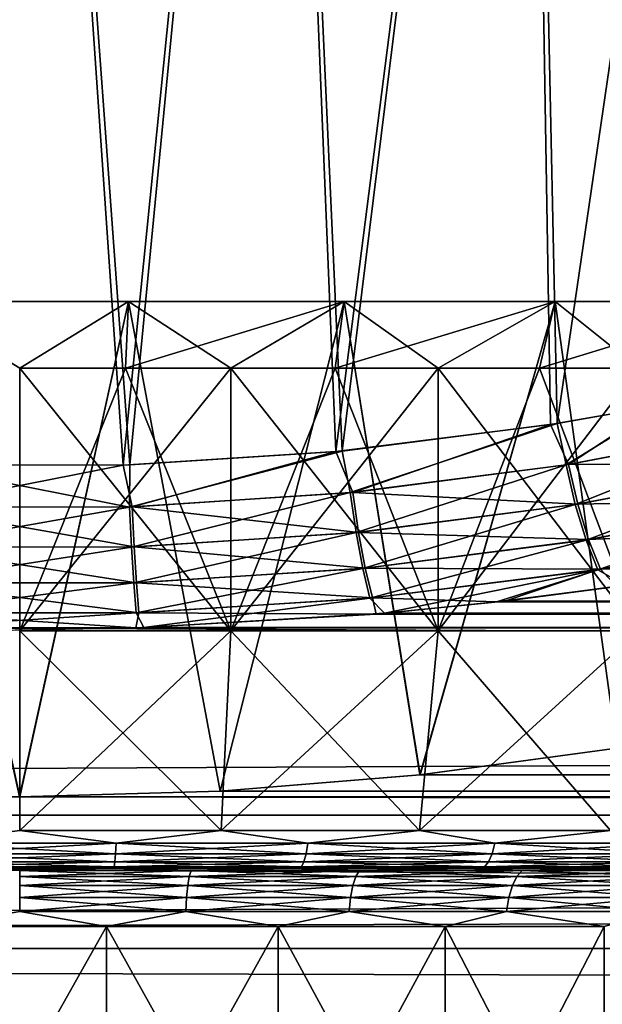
# Model space of a CAD drawing. Header units: metres. Extents: x -150 to 310, y -128 to 84.
# Tile 78 of 256: x -76.5 to -73.47, y 17.9 to 23.01. Entities that reach past the tile are written whole.
import ezdxf

# ---------------------------------------------------------------- set-up
doc = ezdxf.new("R2010")
doc.units = ezdxf.units.M
doc.layers.add('solid_26009703_SW0001', color=7, linetype='CONTINUOUS')
doc.layers.add('solid_26009703_SW0001_01', color=7, linetype='CONTINUOUS')

msp = doc.modelspace()

# ---------------------------------------------------------------- linework, layer by layer
at = {"layer": 'solid_26009703_SW0001'}
for points in [[(-77.072365, 20.697636, 11.121472), (-75.961998, 20.696533, 11.123206), (-76.5, 28.5, 11)], [(-75.927986, 20.69763, -11.12149), (-77.038353, 20.696554, -11.123189), (-76.5, 28.5, -11)], [(-75.961998, 20.696533, 11.123206), (-75.173782, 28.5, 10.919111), (-76.5, 28.5, 11)], [(-75.927986, 20.69763, -11.12149), (-76.5, 28.5, -11), (-75.173782, 28.5, -10.919111)], [(-75.961998, 20.696533, 11.123206), (-74.858063, 20.766483, 11.013266), (-75.173782, 28.5, 10.919111)], [(-74.824028, 20.76976, -11.00808), (-75.927986, 20.69763, -11.12149), (-75.173782, 28.5, -10.919111)], [(-74.858063, 20.766483, 11.013266), (-73.868752, 28.5, 10.680607), (-75.173782, 28.5, 10.919111)], [(-74.824028, 20.76976, -11.00808), (-75.173782, 28.5, -10.919111), (-73.868752, 28.5, -10.680607)], [(-74.858063, 20.766483, 11.013266), (-73.742928, 20.907143, 10.785726), (-73.868752, 28.5, 10.680607)], [(-73.708641, 20.912632, -10.776803), (-74.824028, 20.76976, -11.00808), (-73.868752, 28.5, -10.680607)], [(-72.629883, 21.11965, 10.434218), (-72.598495, 28.5, 10.284231), (-73.868752, 28.5, 10.680607)], [(-73.185486, 21.005184, 10.625875), (-72.629883, 21.11965, 10.434218), (-73.868752, 28.5, 10.680607)], [(-73.742928, 20.907143, 10.785726), (-73.185486, 21.005184, 10.625875), (-73.868752, 28.5, 10.680607)], [(-73.708641, 20.912632, -10.776803), (-73.868752, 28.5, -10.680607), (-72.598495, 28.5, -10.284231)], [(-73.150887, 21.011847, -10.614899), (-73.708641, 20.912632, -10.776803), (-72.598495, 28.5, -10.284231)], [(-77.065117, 21.54641, -8.982241), (-77.541023, 19.002203, -8.93959), (-76.499733, 18.973419, -9.000519)], [(-77.065117, 21.54641, -8.982241), (-76.499733, 18.973419, -9.000519), (-75.934883, 21.54641, -8.982241)], [(-75.934883, 21.54641, 8.982241), (-76.500221, 18.973419, 9.000521), (-77.065117, 21.54641, 8.982241)], [(-77.065117, 21.54641, -8.982241), (-75.934883, 21.54641, -8.982241), (-76.5, 21.200001, -8.4)], [(-75.934883, 21.54641, 8.982241), (-77.065117, 21.54641, 8.982241), (-76.5, 21.200001, 8.4)], [(-75.934883, 21.54641, 8.982241), (-75.458954, 19.002205, 8.939588), (-76.500221, 18.973419, 9.000521)], [(-75.934883, 21.54641, -8.982241), (-75.950615, 21.200001, -8.382015), (-76.5, 21.200001, -8.4)], [(-75.934883, 21.54641, 8.982241), (-76.5, 21.200001, 8.4), (-75.950615, 21.200001, 8.382015)], [(-75.934883, 21.54641, -8.982241), (-76.499733, 18.973419, -9.000519), (-75.458458, 19.002232, -8.939529)], [(-74.813568, 21.54641, -8.840586), (-75.40358, 21.200001, -8.328136), (-75.950615, 21.200001, -8.382015)], [(-75.934883, 21.54641, -8.982241), (-74.813568, 21.54641, -8.840586), (-75.950615, 21.200001, -8.382015)], [(-75.934883, 21.54641, 8.982241), (-75.950615, 21.200001, 8.382015), (-75.40358, 21.200001, 8.328136)], [(-75.934883, 21.54641, -8.982241), (-75.458458, 19.002232, -8.939529), (-74.813568, 21.54641, -8.840586)], [(-74.813568, 21.54641, 8.840586), (-75.458954, 19.002205, 8.939588), (-75.934883, 21.54641, 8.982241)], [(-74.813568, 21.54641, 8.840586), (-75.934883, 21.54641, 8.982241), (-75.40358, 21.200001, 8.328136)], [(-74.813568, 21.54641, 8.840586), (-74.420723, 19.087269, 8.756495), (-75.458954, 19.002205, 8.939588)], [(-74.813568, 21.54641, -8.840586), (-75.458458, 19.002232, -8.939529), (-74.420273, 19.087317, -8.756391)], [(-74.813568, 21.54641, -8.840586), (-74.861244, 21.200001, -8.238596), (-75.40358, 21.200001, -8.328136)], [(-74.813568, 21.54641, 8.840586), (-75.40358, 21.200001, 8.328136), (-74.861244, 21.200001, 8.238596)], [(-73.718849, 21.54641, -8.559508), (-74.32592, 21.200001, -8.113777), (-74.861244, 21.200001, -8.238596)], [(-74.813568, 21.54641, -8.840586), (-73.718849, 21.54641, -8.559508), (-74.861244, 21.200001, -8.238596)], [(-74.813568, 21.54641, 8.840586), (-74.861244, 21.200001, 8.238596), (-74.32592, 21.200001, 8.113777)], [(-74.813568, 21.54641, -8.840586), (-74.420273, 19.087317, -8.756391), (-73.718849, 21.54641, -8.559508)], [(-73.718849, 21.54641, 8.559508), (-74.420723, 19.087269, 8.756495), (-74.813568, 21.54641, 8.840586)], [(-73.718849, 21.54641, 8.559508), (-74.813568, 21.54641, 8.840586), (-74.32592, 21.200001, 8.113777)], [(-73.718849, 21.54641, 8.559508), (-73.398445, 19.225494, 8.44869), (-74.420723, 19.087269, 8.756495)], [(-73.718849, 21.54641, -8.559508), (-74.420273, 19.087317, -8.756391), (-73.398071, 19.225555, -8.448551)], [(-73.718849, 21.54641, -8.559508), (-73.799911, 21.200001, -7.954213), (-74.32592, 21.200001, -8.113777)], [(-73.718849, 21.54641, 8.559508), (-74.32592, 21.200001, 8.113777), (-73.799911, 21.200001, 7.954213)], [(-72.667984, 21.54641, -8.143443), (-73.285461, 21.200001, -7.760588), (-73.799911, 21.200001, -7.954213)], [(-73.718849, 21.54641, -8.559508), (-72.667984, 21.54641, -8.143443), (-73.799911, 21.200001, -7.954213)], [(-73.718849, 21.54641, 8.559508), (-73.799911, 21.200001, 7.954213), (-73.285461, 21.200001, 7.760588)], [(-73.718849, 21.54641, -8.559508), (-73.398071, 19.225555, -8.448551), (-72.667984, 21.54641, -8.143443)], [(-72.667984, 21.54641, 8.143443), (-73.398445, 19.225494, 8.44869), (-73.718849, 21.54641, 8.559508)], [(-72.667984, 21.54641, 8.143443), (-73.718849, 21.54641, 8.559508), (-73.285461, 21.200001, 7.760588)], [(-75.40358, 21.200001, -8.328136), (-75.40358, 19.836365, -8.328136), (-76.5, 19.836365, -8.4)], [(-75.950615, 21.200001, -8.382015), (-75.40358, 21.200001, -8.328136), (-76.5, 19.836365, -8.4)], [(-76.5, 21.200001, -8.4), (-75.950615, 21.200001, -8.382015), (-76.5, 19.836365, -8.4)], [(-75.40358, 19.836365, 8.328136), (-75.950615, 21.200001, 8.382015), (-76.5, 21.200001, 8.4)], [(-76.5, 19.836365, 8.4), (-75.40358, 19.836365, 8.328136), (-76.5, 21.200001, 8.4)], [(-75.40358, 19.836365, 8.328136), (-75.40358, 21.200001, 8.328136), (-75.950615, 21.200001, 8.382015)], [(-74.32592, 21.200001, -8.113777), (-74.32592, 19.836365, -8.113777), (-75.40358, 19.836365, -8.328136)], [(-74.861244, 21.200001, -8.238596), (-74.32592, 21.200001, -8.113777), (-75.40358, 19.836365, -8.328136)], [(-75.40358, 21.200001, -8.328136), (-74.861244, 21.200001, -8.238596), (-75.40358, 19.836365, -8.328136)], [(-74.32592, 19.836365, 8.113777), (-74.861244, 21.200001, 8.238596), (-75.40358, 21.200001, 8.328136)], [(-75.40358, 19.836365, 8.328136), (-74.32592, 19.836365, 8.113777), (-75.40358, 21.200001, 8.328136)], [(-74.32592, 19.836365, 8.113777), (-74.32592, 21.200001, 8.113777), (-74.861244, 21.200001, 8.238596)], [(-73.285461, 21.200001, -7.760588), (-73.285461, 19.836365, -7.760588), (-74.32592, 19.836365, -8.113777)], [(-73.799911, 21.200001, -7.954213), (-73.285461, 21.200001, -7.760588), (-74.32592, 19.836365, -8.113777)], [(-74.32592, 21.200001, -8.113777), (-73.799911, 21.200001, -7.954213), (-74.32592, 19.836365, -8.113777)], [(-73.285461, 19.836365, 7.760588), (-73.799911, 21.200001, 7.954213), (-74.32592, 21.200001, 8.113777)], [(-74.32592, 19.836365, 8.113777), (-73.285461, 19.836365, 7.760588), (-74.32592, 21.200001, 8.113777)], [(-73.285461, 19.836365, 7.760588), (-73.285461, 21.200001, 7.760588), (-73.799911, 21.200001, 7.954213)], [(-73.648964, 20.699947, 10.790052), (-73.185486, 21.005184, 10.625875), (-73.742928, 20.907143, 10.785726)], [(-73.661285, 20.697826, -10.793426), (-73.708641, 20.912632, -10.776803), (-73.150887, 21.011847, -10.614899)], [(-73.661285, 20.697826, -10.793426), (-73.150887, 21.011847, -10.614899), (-72.579239, 20.903357, -10.445329)], [(-72.566963, 20.906002, 10.440695), (-73.185486, 21.005184, 10.625875), (-73.648964, 20.699947, 10.790052)], [(-74.769943, 20.554459, 11.028103), (-73.742928, 20.907143, 10.785726), (-74.858063, 20.766483, 11.013266)], [(-74.782639, 20.553356, -11.030029), (-74.824028, 20.76976, -11.00808), (-73.708641, 20.912632, -10.776803)], [(-74.782639, 20.553356, -11.030029), (-73.708641, 20.912632, -10.776803), (-73.661285, 20.697826, -10.793426)], [(-73.648964, 20.699947, 10.790052), (-73.742928, 20.907143, 10.785726), (-74.769943, 20.554459, 11.028103)], [(-73.661285, 20.697826, -10.793426), (-72.579239, 20.903357, -10.445329), (-73.613579, 20.491644, -10.859373)], [(-72.566963, 20.906002, 10.440695), (-73.648964, 20.699947, 10.790052), (-72.503952, 20.701374, 10.498115)], [(-72.579239, 20.903357, -10.445329), (-72.516396, 20.698708, -10.502858), (-73.613579, 20.491644, -10.859373)], [(-75.928772, 20.478722, -11.149636), (-75.927986, 20.69763, -11.12149), (-74.824028, 20.76976, -11.00808)], [(-75.928772, 20.478722, -11.149636), (-74.824028, 20.76976, -11.00808), (-74.782639, 20.553356, -11.030029)], [(-75.916145, 20.479324, 11.14887), (-74.858063, 20.766483, 11.013266), (-75.961998, 20.696533, 11.123206)], [(-74.769943, 20.554459, 11.028103), (-74.858063, 20.766483, 11.013266), (-75.916145, 20.479324, 11.14887)], [(-77.083725, 20.479307, -11.148884), (-77.038353, 20.696554, -11.123189), (-75.928772, 20.478722, -11.149636)], [(-77.071098, 20.478703, 11.149652), (-75.961998, 20.696533, 11.123206), (-77.072365, 20.697636, 11.121472)], [(-75.916145, 20.479324, 11.14887), (-75.961998, 20.696533, 11.123206), (-77.071098, 20.478703, 11.149652)], [(-75.928772, 20.478722, -11.149636), (-77.038353, 20.696554, -11.123189), (-75.927986, 20.69763, -11.12149)], [(-74.782639, 20.553356, -11.030029), (-73.661285, 20.697826, -10.793426), (-74.752815, 20.345898, -11.102184)], [(-73.648964, 20.699947, 10.790052), (-74.769943, 20.554459, 11.028103), (-73.601082, 20.493784, 10.855919)], [(-73.661285, 20.697826, -10.793426), (-73.613579, 20.491644, -10.859373), (-74.752815, 20.345898, -11.102184)], [(-73.648964, 20.699947, 10.790052), (-73.601082, 20.493784, 10.855919), (-72.503952, 20.701374, 10.498115)], [(-73.613579, 20.491644, -10.859373), (-72.516396, 20.698708, -10.502858), (-73.557671, 20.307079, -10.968677)], [(-72.503952, 20.701374, 10.498115), (-73.601082, 20.493784, 10.855919), (-72.429237, 20.518211, 10.598161)], [(-72.516396, 20.698708, -10.502858), (-72.441895, 20.515526, -10.603024), (-73.557671, 20.307079, -10.968677)], [(-75.928772, 20.478722, -11.149636), (-74.782639, 20.553356, -11.030029), (-75.918671, 20.270536, -11.225088)], [(-74.782639, 20.553356, -11.030029), (-74.752815, 20.345898, -11.102184), (-75.918671, 20.270536, -11.225088)], [(-74.769943, 20.554459, 11.028103), (-75.916145, 20.479324, 11.14887), (-74.739899, 20.347004, 11.100204)], [(-74.769943, 20.554459, 11.028103), (-74.739899, 20.347004, 11.100204), (-73.601082, 20.493784, 10.855919)], [(-73.601082, 20.493784, 10.855919), (-73.54496, 20.309238, 10.965136), (-72.429237, 20.518211, 10.598161)], [(-73.557671, 20.307079, -10.968677), (-72.441895, 20.515526, -10.603024), (-73.4963, 20.153206, -11.115966)], [(-72.429237, 20.518211, 10.598161), (-73.54496, 20.309238, 10.965136), (-72.346504, 20.365513, 10.735918)], [(-72.441895, 20.515526, -10.603024), (-72.35939, 20.36281, -10.740906), (-73.4963, 20.153206, -11.115966)], [(-77.083725, 20.479307, -11.148884), (-75.928772, 20.478722, -11.149636), (-77.09404, 20.271139, -11.224317)], [(-75.928772, 20.478722, -11.149636), (-75.918671, 20.270536, -11.225088), (-77.09404, 20.271139, -11.224317)], [(-77.071098, 20.478703, 11.149652), (-77.081192, 20.270517, 11.225103), (-75.90583, 20.271158, 11.224301)], [(-75.916145, 20.479324, 11.14887), (-77.071098, 20.478703, 11.149652), (-75.90583, 20.271158, 11.224301)], [(-75.916145, 20.479324, 11.14887), (-75.90583, 20.271158, 11.224301), (-74.739899, 20.347004, 11.100204)], [(-74.752815, 20.345898, -11.102184), (-73.613579, 20.491644, -10.859373), (-74.71814, 20.160187, -11.218134)], [(-73.601082, 20.493784, 10.855919), (-74.739899, 20.347004, 11.100204), (-73.54496, 20.309238, 10.965136)], [(-73.613579, 20.491644, -10.859373), (-73.557671, 20.307079, -10.968677), (-74.71814, 20.160187, -11.218134)], [(-73.54496, 20.309238, 10.965136), (-73.483353, 20.155378, 11.112334), (-72.346504, 20.365513, 10.735918)], [(-73.4963, 20.153206, -11.115966), (-72.35939, 20.36281, -10.740906), (-73.356018, 20.071987, -11.230107)], [(-72.346504, 20.365513, 10.735918), (-73.483353, 20.155378, 11.112334), (-72.779709, 20.163897, 11.064233)], [(-75.918671, 20.270536, -11.225088), (-74.752815, 20.345898, -11.102184), (-75.906982, 20.084173, -11.344538)], [(-74.752815, 20.345898, -11.102184), (-74.71814, 20.160187, -11.218134), (-75.906982, 20.084173, -11.344538)], [(-74.739899, 20.347004, 11.100204), (-75.90583, 20.271158, 11.224301), (-74.704956, 20.161297, 11.216095)], [(-74.739899, 20.347004, 11.100204), (-74.704956, 20.161297, 11.216095), (-73.54496, 20.309238, 10.965136)], [(-73.54496, 20.309238, 10.965136), (-74.704956, 20.161297, 11.216095), (-73.483353, 20.155378, 11.112334)], [(-77.09404, 20.271139, -11.224317), (-75.918671, 20.270536, -11.225088), (-77.10598, 20.084791, -11.343746)], [(-75.918671, 20.270536, -11.225088), (-75.906982, 20.084173, -11.344538), (-77.10598, 20.084791, -11.343746)], [(-77.081192, 20.270517, 11.225103), (-77.09288, 20.084152, 11.344554), (-75.893883, 20.08481, 11.343731)], [(-75.90583, 20.271158, 11.224301), (-77.081192, 20.270517, 11.225103), (-75.893883, 20.08481, 11.343731)], [(-75.90583, 20.271158, 11.224301), (-75.893883, 20.08481, 11.343731), (-74.704956, 20.161297, 11.216095)], [(-74.71814, 20.160187, -11.218134), (-73.557671, 20.307079, -10.968677), (-74.680298, 20.005352, -11.37218)], [(-73.557671, 20.307079, -10.968677), (-73.4963, 20.153206, -11.115966), (-74.680298, 20.005352, -11.37218)], [(-75.906982, 20.084173, -11.344538), (-74.71814, 20.160187, -11.218134), (-75.894264, 19.928787, -11.502116)], [(-74.71814, 20.160187, -11.218134), (-74.680298, 20.005352, -11.37218), (-75.894264, 19.928787, -11.502116)], [(-74.704956, 20.161297, 11.216095), (-75.893883, 20.08481, 11.343731), (-74.66684, 20.006462, 11.370083)], [(-74.704956, 20.161297, 11.216095), (-74.66684, 20.006462, 11.370083), (-73.483353, 20.155378, 11.112334)], [(-73.483353, 20.155378, 11.112334), (-74.66684, 20.006462, 11.370083), (-74.022659, 19.985449, 11.383403)], [(-73.483353, 20.155378, 11.112334), (-74.022659, 19.985449, 11.383403), (-73.399078, 20.065847, 11.241076)], [(-73.483353, 20.155378, 11.112334), (-73.399078, 20.065847, 11.241076), (-72.779709, 20.163897, 11.064233)], [(-74.680298, 20.005352, -11.37218), (-73.4963, 20.153206, -11.115966), (-74.605499, 19.926498, -11.48628)], [(-73.4963, 20.153206, -11.115966), (-73.979721, 19.99037, -11.374756), (-74.605499, 19.926498, -11.48628)], [(-73.4963, 20.153206, -11.115966), (-73.356018, 20.071987, -11.230107), (-73.979721, 19.99037, -11.374756)], [(-77.10598, 20.084791, -11.343746), (-75.906982, 20.084173, -11.344538), (-77.118973, 19.92942, -11.501303)], [(-75.906982, 20.084173, -11.344538), (-75.894264, 19.928787, -11.502116), (-77.118973, 19.92942, -11.501303)], [(-77.09288, 20.084152, 11.344554), (-77.105591, 19.928766, 11.502132), (-75.880882, 19.929441, 11.501287)], [(-75.893883, 20.08481, 11.343731), (-77.09288, 20.084152, 11.344554), (-75.880882, 19.929441, 11.501287)], [(-75.893883, 20.08481, 11.343731), (-75.880882, 19.929441, 11.501287), (-74.66684, 20.006462, 11.370083)], [(73.979317, 19.990421, 11.374667), (-73.399078, 20.065847, 11.241076), (-74.022659, 19.985449, 11.383403)], [(-73.979721, 19.99037, -11.374756), (-73.356018, 20.071987, -11.230107), (73.398643, 20.065901, -11.24098)], [(-73.979721, 19.99037, -11.374756), (73.398643, 20.065901, -11.24098), (74.022224, 19.985487, -11.383333)], [(-75.894264, 19.928787, -11.502116), (-74.680298, 20.005352, -11.37218), (-75.854797, 19.852032, -11.614511)], [(-74.66684, 20.006462, 11.370083), (-75.880882, 19.929441, 11.501287), (-74.648254, 19.922819, 11.492663)], [(-74.680298, 20.005352, -11.37218), (-74.605499, 19.926498, -11.48628), (-75.854797, 19.852032, -11.614511)], [(-74.66684, 20.006462, 11.370083), (-74.648254, 19.922819, 11.492663), (-74.022659, 19.985449, 11.383403)], [(74.605087, 19.92654, 11.48621), (-74.022659, 19.985449, 11.383403), (-74.648254, 19.922819, 11.492663)], [(-74.605499, 19.926498, -11.48628), (-73.979721, 19.99037, -11.374756), (74.022224, 19.985487, -11.383333)], [(-74.605499, 19.926498, -11.48628), (74.022224, 19.985487, -11.383333), (74.64782, 19.922844, -11.49262)], [(74.605087, 19.92654, 11.48621), (73.979317, 19.990421, 11.374667), (-74.022659, 19.985449, 11.383403)], [(-77.105591, 19.928766, 11.502132), (-77.145622, 19.852051, 11.614476), (-75.897377, 19.850832, 11.616559)], [(-77.118973, 19.92942, -11.501303), (-75.894264, 19.928787, -11.502116), (-77.10305, 19.850834, -11.616558)], [(-75.880882, 19.929441, 11.501287), (-77.105591, 19.928766, 11.502132), (-75.897377, 19.850832, 11.616559)], [(-75.894264, 19.928787, -11.502116), (-75.854797, 19.852032, -11.614511), (-77.10305, 19.850834, -11.616558)], [(-75.880882, 19.929441, 11.501287), (-75.897377, 19.850832, 11.616559), (-74.648254, 19.922819, 11.492663)], [(75.854378, 19.852051, 11.614476), (-74.648254, 19.922819, 11.492663), (-75.897377, 19.850832, 11.616559)], [(-75.854797, 19.852032, -11.614511), (-74.605499, 19.926498, -11.48628), (74.64782, 19.922844, -11.49262)], [(-75.854797, 19.852032, -11.614511), (74.64782, 19.922844, -11.49262), (75.89695, 19.850834, -11.616558)], [(75.854378, 19.852051, 11.614476), (74.605087, 19.92654, 11.48621), (-74.648254, 19.922819, 11.492663)], [(-75.897377, 19.850832, 11.616559), (-77.145622, 19.852051, 11.614476), (-127.5, 18.87756, 13.139169)], [(77.102623, 19.850832, 11.616559), (-75.897377, 19.850832, 11.616559), (-127.5, 18.87756, 13.139169)], [(127.5, 18.87756, 13.139169), (77.102623, 19.850832, 11.616559), (-127.5, 18.87756, 13.139169)], [(-77.10305, 19.850834, -11.616558), (-75.854797, 19.852032, -11.614511), (75.89695, 19.850834, -11.616558)], [(77.102623, 19.850832, 11.616559), (75.854378, 19.852051, 11.614476), (-75.897377, 19.850832, 11.616559)], [(-76.5, 18.797394, -8.021846), (-76.5, 19.836365, -8.4), (-75.40358, 19.836365, -8.328136)], [(-75.452934, 18.797394, -7.953217), (-76.5, 18.797394, -8.021846), (-75.40358, 19.836365, -8.328136)], [(-75.452934, 18.797394, 7.953217), (-75.40358, 19.836365, 8.328136), (-76.5, 19.836365, 8.4)], [(-76.5, 18.797394, 8.021846), (-75.452934, 18.797394, 7.953217), (-76.5, 19.836365, 8.4)], [(-75.452934, 18.797394, -7.953217), (-75.40358, 19.836365, -8.328136), (-74.32592, 19.836365, -8.113777)], [(-74.42379, 18.797394, -7.748507), (-75.452934, 18.797394, -7.953217), (-74.32592, 19.836365, -8.113777)], [(-75.452934, 18.797394, 7.953217), (-74.42379, 18.797394, 7.748507), (-75.40358, 19.836365, 8.328136)], [(-74.42379, 18.797394, 7.748507), (-74.32592, 19.836365, 8.113777), (-75.40358, 19.836365, 8.328136)], [(-74.42379, 18.797394, -7.748507), (-74.32592, 19.836365, -8.113777), (-73.285461, 19.836365, -7.760588)], [(-73.430168, 18.797394, -7.411217), (-74.42379, 18.797394, -7.748507), (-73.285461, 19.836365, -7.760588)], [(-74.42379, 18.797394, 7.748507), (-73.430168, 18.797394, 7.411217), (-74.32592, 19.836365, 8.113777)], [(-73.430168, 18.797394, 7.411217), (-73.285461, 19.836365, 7.760588), (-74.32592, 19.836365, 8.113777)], [(-74.420723, 19.087269, 8.756495), (-73.398445, 19.225494, 8.44869), (74.420341, 19.087309, 8.756406)], [(73.398445, 19.225494, -8.44869), (-73.398071, 19.225555, -8.448551), (-74.420273, 19.087317, -8.756391)], [(74.420731, 19.087267, -8.756497), (73.398445, 19.225494, -8.44869), (-74.420273, 19.087317, -8.756391)], [(-75.458954, 19.002205, 8.939588), (-74.420723, 19.087269, 8.756495), (75.458519, 19.002228, 8.939537)], [(74.420731, 19.087267, -8.756497), (-74.420273, 19.087317, -8.756391), (-75.458458, 19.002232, -8.939529)], [(75.458977, 19.002203, -8.93959), (74.420731, 19.087267, -8.756497), (-75.458458, 19.002232, -8.939529)], [(-74.420723, 19.087269, 8.756495), (74.420341, 19.087309, 8.756406), (75.458519, 19.002228, 8.939537)], [(-76.499733, 18.973419, -9.000519), (-77.541023, 19.002203, -8.93959), (-128, 18.185108, -10.501361)], [(-76.500221, 18.973419, 9.000521), (-75.458954, 19.002205, 8.939588), (76.499779, 18.973419, 9.000521)], [(75.458977, 19.002203, -8.93959), (-75.458458, 19.002232, -8.939529), (-76.499733, 18.973419, -9.000519)], [(76.500267, 18.973419, -9.000519), (75.458977, 19.002203, -8.93959), (-76.499733, 18.973419, -9.000519)], [(-75.458954, 19.002205, 8.939588), (75.458519, 19.002228, 8.939537), (76.499779, 18.973419, 9.000521)], [(76.500267, 18.973419, -9.000519), (-76.499733, 18.973419, -9.000519), (-128, 18.185108, -10.501361)], [(97.199997, 18.711138, -9.5338), (76.500267, 18.973419, -9.000519), (-128, 18.185108, -10.501361)], [(97.199997, 18.711138, 9.5338), (-128, 18.185108, 10.501361), (-76.500221, 18.973419, 9.000521)], [(97.199997, 18.711138, 9.5338), (-76.500221, 18.973419, 9.000521), (76.499779, 18.973419, 9.000521)], [(127.5, 18.87756, 13.139169), (-127.5, 18.87756, 13.139169), (-127.5, 17.451437, 14.981567)], [(127.5, 17.451437, 14.981567), (127.5, 18.87756, 13.139169), (-127.5, 17.451437, 14.981567)], [(-75.99839, 18.732243, -7.972885), (-77.00161, 18.732243, -7.972885), (-76.5, 18.797394, -8.021846)], [(-77.00161, 18.732243, 7.972885), (-75.99839, 18.732243, 7.972885), (-76.5, 18.797394, 8.021846)], [(-75.99839, 18.732243, -7.972885), (-76.5, 18.797394, -8.021846), (-75.452934, 18.797394, -7.953217)], [(-75.99839, 18.732243, 7.972885), (-75.452934, 18.797394, 7.953217), (-76.5, 18.797394, 8.021846)], [(-75.003075, 18.732243, -7.847148), (-75.99839, 18.732243, -7.972885), (-75.452934, 18.797394, -7.953217)], [(-75.99839, 18.732243, 7.972885), (-75.003075, 18.732243, 7.847148), (-75.452934, 18.797394, 7.953217)], [(-75.003075, 18.732243, -7.847148), (-75.452934, 18.797394, -7.953217), (-74.42379, 18.797394, -7.748507)], [(-75.003075, 18.732243, 7.847148), (-74.42379, 18.797394, 7.748507), (-75.452934, 18.797394, 7.953217)], [(-74.031372, 18.732243, -7.597657), (-75.003075, 18.732243, -7.847148), (-74.42379, 18.797394, -7.748507)], [(-75.003075, 18.732243, 7.847148), (-74.031372, 18.732243, 7.597657), (-74.42379, 18.797394, 7.748507)], [(-74.031372, 18.732243, -7.597657), (-74.42379, 18.797394, -7.748507), (-73.430168, 18.797394, -7.411217)], [(-74.031372, 18.732243, 7.597657), (-73.430168, 18.797394, 7.411217), (-74.42379, 18.797394, 7.748507)], [(-73.098602, 18.732243, -7.228346), (-74.031372, 18.732243, -7.597657), (-73.430168, 18.797394, -7.411217)], [(-74.031372, 18.732243, 7.597657), (-73.098602, 18.732243, 7.228346), (-73.430168, 18.797394, 7.411217)], [(-76.998596, 18.677008, -7.924953), (-77.00161, 18.732243, -7.972885), (-75.99839, 18.732243, -7.972885)], [(-76.001404, 18.677008, 7.924953), (-75.99839, 18.732243, 7.972885), (-77.00161, 18.732243, 7.972885)], [(-76.998596, 18.677008, 7.924953), (-76.001404, 18.677008, 7.924953), (-77.00161, 18.732243, 7.972885)], [(-76.001404, 18.677008, -7.924953), (-76.998596, 18.677008, -7.924953), (-75.99839, 18.732243, -7.972885)], [(-76.001404, 18.677008, -7.924953), (-75.99839, 18.732243, -7.972885), (-75.003075, 18.732243, -7.847148)], [(-75.012077, 18.677008, -7.799972), (-76.001404, 18.677008, -7.924953), (-75.003075, 18.732243, -7.847148)], [(-76.001404, 18.677008, 7.924953), (-75.012077, 18.677008, 7.799972), (-75.99839, 18.732243, 7.972885)], [(-75.012077, 18.677008, 7.799972), (-75.003075, 18.732243, 7.847148), (-75.99839, 18.732243, 7.972885)], [(-75.012077, 18.677008, -7.799972), (-75.003075, 18.732243, -7.847148), (-74.031372, 18.732243, -7.597657)], [(-74.046211, 18.677008, -7.55198), (-75.012077, 18.677008, -7.799972), (-74.031372, 18.732243, -7.597657)], [(-75.012077, 18.677008, 7.799972), (-74.046211, 18.677008, 7.55198), (-75.003075, 18.732243, 7.847148)], [(-74.046211, 18.677008, 7.55198), (-74.031372, 18.732243, 7.597657), (-75.003075, 18.732243, 7.847148)], [(-74.046211, 18.677008, -7.55198), (-74.031372, 18.732243, -7.597657), (-73.098602, 18.732243, -7.228346)], [(-73.119049, 18.677008, -7.18489), (-74.046211, 18.677008, -7.55198), (-73.098602, 18.732243, -7.228346)], [(-74.046211, 18.677008, 7.55198), (-73.119049, 18.677008, 7.18489), (-74.031372, 18.732243, 7.597657)], [(-73.119049, 18.677008, 7.18489), (-73.098602, 18.732243, 7.228346), (-74.031372, 18.732243, 7.597657)], [(97.199997, 18.186533, -10.5), (97.199997, 18.711138, -9.5338), (-128, 18.185108, -10.501361)], [(97.199997, 18.711138, 9.5338), (97.199997, 18.186533, 10.5), (-128, 18.185108, 10.501361)], [(-76.994827, 18.635046, -7.865099), (-76.998596, 18.677008, -7.924953), (-76.001404, 18.677008, -7.924953)], [(-76.005173, 18.635046, 7.865099), (-76.001404, 18.677008, 7.924953), (-76.998596, 18.677008, 7.924953)], [(-76.994827, 18.635046, 7.865099), (-76.005173, 18.635046, 7.865099), (-76.998596, 18.677008, 7.924953)], [(-76.005173, 18.635046, -7.865099), (-76.994827, 18.635046, -7.865099), (-76.001404, 18.677008, -7.924953)], [(-76.005173, 18.635046, -7.865099), (-76.001404, 18.677008, -7.924953), (-75.012077, 18.677008, -7.799972)], [(-75.023315, 18.635046, -7.741062), (-76.005173, 18.635046, -7.865099), (-75.012077, 18.677008, -7.799972)], [(-76.005173, 18.635046, 7.865099), (-75.023315, 18.635046, 7.741062), (-76.001404, 18.677008, 7.924953)], [(-75.023315, 18.635046, 7.741062), (-75.012077, 18.677008, 7.799972), (-76.001404, 18.677008, 7.924953)], [(-75.023315, 18.635046, -7.741062), (-75.012077, 18.677008, -7.799972), (-74.046211, 18.677008, -7.55198)], [(-74.064743, 18.635046, -7.494943), (-75.023315, 18.635046, -7.741062), (-74.046211, 18.677008, -7.55198)], [(-75.023315, 18.635046, 7.741062), (-74.064743, 18.635046, 7.494943), (-75.012077, 18.677008, 7.799972)], [(-74.064743, 18.635046, 7.494943), (-74.046211, 18.677008, 7.55198), (-75.012077, 18.677008, 7.799972)], [(-74.064743, 18.635046, -7.494943), (-74.046211, 18.677008, -7.55198), (-73.119049, 18.677008, -7.18489)], [(-73.144585, 18.635046, -7.130625), (-74.064743, 18.635046, -7.494943), (-73.119049, 18.677008, -7.18489)], [(-74.064743, 18.635046, 7.494943), (-73.144585, 18.635046, 7.130625), (-74.046211, 18.677008, 7.55198)], [(-73.144585, 18.635046, 7.130625), (-73.119049, 18.677008, 7.18489), (-74.046211, 18.677008, 7.55198)], [(-76.99054, 18.608858, -7.796885), (-76.994827, 18.635046, -7.865099), (-76.005173, 18.635046, -7.865099)], [(-76.00946, 18.608858, 7.796885), (-76.005173, 18.635046, 7.865099), (-76.994827, 18.635046, 7.865099)], [(-76.99054, 18.608858, 7.796885), (-76.00946, 18.608858, 7.796885), (-76.994827, 18.635046, 7.865099)], [(-76.00946, 18.608858, -7.796885), (-76.99054, 18.608858, -7.796885), (-76.005173, 18.635046, -7.865099)], [(-76.00946, 18.608858, -7.796885), (-76.005173, 18.635046, -7.865099), (-75.023315, 18.635046, -7.741062)], [(-75.036118, 18.608858, -7.673923), (-76.00946, 18.608858, -7.796885), (-75.023315, 18.635046, -7.741062)], [(-76.00946, 18.608858, 7.796885), (-75.036118, 18.608858, 7.673923), (-76.005173, 18.635046, 7.865099)], [(-75.036118, 18.608858, 7.673923), (-75.023315, 18.635046, 7.741062), (-76.005173, 18.635046, 7.865099)], [(-75.036118, 18.608858, -7.673923), (-75.023315, 18.635046, -7.741062), (-74.064743, 18.635046, -7.494943)], [(-74.085869, 18.608858, -7.42994), (-75.036118, 18.608858, -7.673923), (-74.064743, 18.635046, -7.494943)], [(-75.036118, 18.608858, 7.673923), (-74.085869, 18.608858, 7.42994), (-75.023315, 18.635046, 7.741062)], [(-74.085869, 18.608858, 7.42994), (-74.064743, 18.635046, 7.494943), (-75.023315, 18.635046, 7.741062)], [(-74.085869, 18.608858, -7.42994), (-74.064743, 18.635046, -7.494943), (-73.144585, 18.635046, -7.130625)], [(-73.173683, 18.608858, -7.068781), (-74.085869, 18.608858, -7.42994), (-73.144585, 18.635046, -7.130625)], [(-74.085869, 18.608858, 7.42994), (-73.173683, 18.608858, 7.068781), (-74.064743, 18.635046, 7.494943)], [(-73.173683, 18.608858, 7.068781), (-73.144585, 18.635046, 7.130625), (-74.064743, 18.635046, 7.494943)], [(-73.5392, 18.6, 7.151115), (-79.460808, 18.6, 7.151114), (-80.371315, 18.6, 6.701642)], [(-76.972435, 18.6, 6.883555), (-73.5392, 18.6, 7.151115), (-80.371315, 18.6, 6.701642)], [(-74.496025, 18.6, 7.475407), (-78.503983, 18.6, 7.475406), (-79.460808, 18.6, 7.151114)], [(-73.5392, 18.6, 7.151115), (-74.496025, 18.6, 7.475407), (-79.460808, 18.6, 7.151114)], [(-79.4608, 18.6, -7.151115), (-73.539192, 18.6, -7.151114), (-72.628685, 18.6, -6.701642)], [(-76.027565, 18.6, -6.883555), (-79.4608, 18.6, -7.151115), (-72.628685, 18.6, -6.701642)], [(-79.4608, 18.6, -7.151115), (-78.503975, 18.6, -7.475407), (-73.539192, 18.6, -7.151114)], [(-76.027565, 18.6, -6.883555), (-76.972359, 18.6, -6.88356), (-79.4608, 18.6, -7.151115)], [(-75.490326, 18.6, 7.673783), (-77.509674, 18.6, 7.673783), (-78.503983, 18.6, 7.475406)], [(-74.496025, 18.6, 7.475407), (-75.490326, 18.6, 7.673783), (-78.503983, 18.6, 7.475406)], [(-78.503975, 18.6, -7.475407), (-74.496017, 18.6, -7.475406), (-73.539192, 18.6, -7.151114)], [(-78.503975, 18.6, -7.475407), (-77.509674, 18.6, -7.673783), (-74.496017, 18.6, -7.475406)], [(-75.490326, 18.6, 7.673783), (-76.5, 18.6, 7.739326), (-77.509674, 18.6, 7.673783)], [(-77.509674, 18.6, -7.673783), (-75.490326, 18.6, -7.673783), (-74.496017, 18.6, -7.475406)], [(-77.509674, 18.6, -7.673783), (-76.5, 18.6, -7.739326), (-75.490326, 18.6, -7.673783)], [(-76.99054, 18.608858, 7.796885), (-76.5, 18.6, 7.739326), (-76.00946, 18.608858, 7.796885)], [(-76.00946, 18.608858, -7.796885), (-76.5, 18.6, -7.739326), (-76.99054, 18.608858, -7.796885)], [(-76.972435, 18.6, 6.883555), (-76.027641, 18.6, 6.88356), (-73.5392, 18.6, 7.151115)], [(-76.5, 18.589859, 6.822658), (-76.027641, 18.6, 6.88356), (-76.972435, 18.6, 6.883555)], [(-76.5, 18.589859, -6.822658), (-76.972359, 18.6, -6.88356), (-76.027565, 18.6, -6.883555)], [(-76.00946, 18.608858, 7.796885), (-76.5, 18.6, 7.739326), (-75.490326, 18.6, 7.673783)], [(-76.00946, 18.608858, -7.796885), (-75.490326, 18.6, -7.673783), (-76.5, 18.6, -7.739326)], [(-76.5, 18.589859, 6.822658), (-75.609467, 18.589859, 6.764289), (-76.027641, 18.6, 6.88356)], [(-75.609467, 18.589859, -6.764289), (-76.5, 18.589859, -6.822658), (-76.027565, 18.6, -6.883555)], [(-76.5, 18.559925, -6.750204), (-76.5, 18.589859, -6.822658), (-75.609467, 18.589859, -6.764289)], [(-75.618919, 18.559925, -6.692455), (-76.5, 18.559925, -6.750204), (-75.609467, 18.589859, -6.764289)], [(-75.618919, 18.559925, 6.692455), (-75.609467, 18.589859, 6.764289), (-76.5, 18.589859, 6.822658)], [(-76.5, 18.559925, 6.750204), (-75.618919, 18.559925, 6.692455), (-76.5, 18.589859, 6.822658)], [(-76.027641, 18.6, 6.88356), (-75.097412, 18.6, 6.755479), (-73.5392, 18.6, 7.151115)], [(-75.609467, 18.589859, 6.764289), (-75.097412, 18.6, 6.755479), (-76.027641, 18.6, 6.88356)], [(-75.097336, 18.6, -6.755465), (-76.027565, 18.6, -6.883555), (-72.628685, 18.6, -6.701642)], [(-75.609467, 18.589859, -6.764289), (-76.027565, 18.6, -6.883555), (-75.097336, 18.6, -6.755465)], [(-76.00946, 18.608858, 7.796885), (-75.490326, 18.6, 7.673783), (-75.036118, 18.608858, 7.673923)], [(-75.036118, 18.608858, -7.673923), (-75.490326, 18.6, -7.673783), (-76.00946, 18.608858, -7.796885)], [(-75.618919, 18.559925, -6.692455), (-75.609467, 18.589859, -6.764289), (-74.734169, 18.589859, -6.590181)], [(-74.752922, 18.559925, -6.520196), (-75.618919, 18.559925, -6.692455), (-74.734169, 18.589859, -6.590181)], [(-75.618919, 18.559925, 6.692455), (-74.752922, 18.559925, 6.520196), (-75.609467, 18.589859, 6.764289)], [(-75.609467, 18.589859, 6.764289), (-74.734169, 18.589859, 6.590181), (-75.097412, 18.6, 6.755479)], [(-74.734169, 18.589859, -6.590181), (-75.609467, 18.589859, -6.764289), (-75.097336, 18.6, -6.755465)], [(-74.752922, 18.559925, 6.520196), (-74.734169, 18.589859, 6.590181), (-75.609467, 18.589859, 6.764289)], [(-75.036118, 18.608858, 7.673923), (-75.490326, 18.6, 7.673783), (-74.496025, 18.6, 7.475407)], [(-75.036118, 18.608858, -7.673923), (-74.496017, 18.6, -7.475406), (-75.490326, 18.6, -7.673783)], [(-75.097412, 18.6, 6.755479), (-72.628693, 18.6, 6.701644), (-73.5392, 18.6, 7.151115)], [(-75.097412, 18.6, 6.755479), (-74.188385, 18.6, 6.501208), (-72.628693, 18.6, 6.701644)], [(-74.734169, 18.589859, 6.590181), (-74.188385, 18.6, 6.501208), (-75.097412, 18.6, 6.755479)], [(-74.188324, 18.6, -6.501184), (-75.097336, 18.6, -6.755465), (-72.628685, 18.6, -6.701642)], [(-74.734169, 18.589859, -6.590181), (-75.097336, 18.6, -6.755465), (-74.188324, 18.6, -6.501184)], [(-75.036118, 18.608858, 7.673923), (-74.496025, 18.6, 7.475407), (-74.085869, 18.608858, 7.42994)], [(-74.085869, 18.608858, -7.42994), (-74.496017, 18.6, -7.475406), (-75.036118, 18.608858, -7.673923)], [(-74.752922, 18.559925, -6.520196), (-74.734169, 18.589859, -6.590181), (-73.889084, 18.589859, -6.303314)], [(-73.916809, 18.559925, -6.236375), (-74.752922, 18.559925, -6.520196), (-73.889084, 18.589859, -6.303314)], [(-74.752922, 18.559925, 6.520196), (-73.916809, 18.559925, 6.236375), (-74.734169, 18.589859, 6.590181)], [(-74.734169, 18.589859, 6.590181), (-73.889084, 18.589859, 6.303314), (-74.188385, 18.6, 6.501208)], [(-73.889084, 18.589859, -6.303314), (-74.734169, 18.589859, -6.590181), (-74.188324, 18.6, -6.501184)], [(-73.916809, 18.559925, 6.236375), (-73.889084, 18.589859, 6.303314), (-74.734169, 18.589859, 6.590181)], [(-74.085869, 18.608858, 7.42994), (-74.496025, 18.6, 7.475407), (-73.5392, 18.6, 7.151115)], [(-74.085869, 18.608858, -7.42994), (-73.539192, 18.6, -7.151114), (-74.496017, 18.6, -7.475406)], [(-74.188385, 18.6, 6.501208), (-71.789268, 18.6, 6.14097), (-72.628693, 18.6, 6.701644)], [(-74.188385, 18.6, 6.501208), (-73.325951, 18.6, 6.125998), (-71.789268, 18.6, 6.14097)], [(-73.889084, 18.589859, 6.303314), (-73.325951, 18.6, 6.125998), (-74.188385, 18.6, 6.501208)], [(-74.188324, 18.6, -6.501184), (-72.628685, 18.6, -6.701642), (-71.789268, 18.6, -6.140967)], [(-73.32589, 18.6, -6.125965), (-74.188324, 18.6, -6.501184), (-71.789268, 18.6, -6.140967)], [(-73.889084, 18.589859, -6.303314), (-74.188324, 18.6, -6.501184), (-73.32589, 18.6, -6.125965)], [(-74.085869, 18.608858, 7.42994), (-73.5392, 18.6, 7.151115), (-73.173683, 18.608858, 7.068781)], [(-73.173683, 18.608858, -7.068781), (-73.539192, 18.6, -7.151114), (-74.085869, 18.608858, -7.42994)], [(-73.916809, 18.559925, -6.236375), (-73.889084, 18.589859, -6.303314), (-73.088669, 18.589859, -5.908595)], [(-73.124901, 18.559925, -5.845848), (-73.916809, 18.559925, -6.236375), (-73.088669, 18.589859, -5.908595)], [(-73.916809, 18.559925, 6.236375), (-73.124901, 18.559925, 5.845848), (-73.889084, 18.589859, 6.303314)], [(-73.889084, 18.589859, 6.303314), (-73.088669, 18.589859, 5.908595), (-73.325951, 18.6, 6.125998)], [(-73.088669, 18.589859, -5.908595), (-73.889084, 18.589859, -6.303314), (-73.32589, 18.6, -6.125965)], [(-73.124901, 18.559925, 5.845848), (-73.088669, 18.589859, 5.908595), (-73.889084, 18.589859, 6.303314)], [(-73.173683, 18.608858, 7.068781), (-73.5392, 18.6, 7.151115), (-72.628693, 18.6, 6.701644)], [(-73.173683, 18.608858, -7.068781), (-72.628685, 18.6, -6.701642), (-73.539192, 18.6, -7.151114)], [(-76.5, 18.512243, -6.687979), (-76.5, 18.559925, -6.750204), (-75.618919, 18.559925, -6.692455)], [(-75.627045, 18.512243, -6.630763), (-76.5, 18.512243, -6.687979), (-75.618919, 18.559925, -6.692455)], [(-75.627045, 18.512243, 6.630763), (-75.618919, 18.559925, 6.692455), (-76.5, 18.559925, 6.750204)], [(-76.5, 18.512243, 6.687979), (-75.627045, 18.512243, 6.630763), (-76.5, 18.559925, 6.750204)], [(-75.627045, 18.512243, -6.630763), (-75.618919, 18.559925, -6.692455), (-74.752922, 18.559925, -6.520196)], [(-74.76902, 18.512243, -6.460092), (-75.627045, 18.512243, -6.630763), (-74.752922, 18.559925, -6.520196)], [(-75.627045, 18.512243, 6.630763), (-74.76902, 18.512243, 6.460092), (-75.618919, 18.559925, 6.692455)], [(-74.76902, 18.512243, 6.460092), (-74.752922, 18.559925, 6.520196), (-75.618919, 18.559925, 6.692455)], [(-74.76902, 18.512243, -6.460092), (-74.752922, 18.559925, -6.520196), (-73.916809, 18.559925, -6.236375)], [(-73.94062, 18.512243, -6.178887), (-74.76902, 18.512243, -6.460092), (-73.916809, 18.559925, -6.236375)], [(-74.76902, 18.512243, 6.460092), (-73.94062, 18.512243, 6.178887), (-74.752922, 18.559925, 6.520196)], [(-73.94062, 18.512243, 6.178887), (-73.916809, 18.559925, 6.236375), (-74.752922, 18.559925, 6.520196)], [(-73.94062, 18.512243, -6.178887), (-73.916809, 18.559925, -6.236375), (-73.124901, 18.559925, -5.845848)], [(-73.156013, 18.512243, -5.79196), (-73.94062, 18.512243, -6.178887), (-73.124901, 18.559925, -5.845848)], [(-73.94062, 18.512243, 6.178887), (-73.156013, 18.512243, 5.79196), (-73.916809, 18.559925, 6.236375)], [(-73.156013, 18.512243, 5.79196), (-73.124901, 18.559925, 5.845848), (-73.916809, 18.559925, 6.236375)], [(-76.5, 18.450068, -6.640232), (-76.5, 18.512243, -6.687979), (-75.627045, 18.512243, -6.630763)], [(-75.633278, 18.450068, -6.583424), (-76.5, 18.450068, -6.640232), (-75.627045, 18.512243, -6.630763)], [(-75.633278, 18.450068, 6.583424), (-75.627045, 18.512243, 6.630763), (-76.5, 18.512243, 6.687979)], [(-76.5, 18.450068, 6.640232), (-75.633278, 18.450068, 6.583424), (-76.5, 18.512243, 6.687979)], [(-75.633278, 18.450068, -6.583424), (-75.627045, 18.512243, -6.630763), (-74.76902, 18.512243, -6.460092)], [(-74.78138, 18.450068, -6.413971), (-75.633278, 18.450068, -6.583424), (-74.76902, 18.512243, -6.460092)], [(-75.633278, 18.450068, 6.583424), (-74.78138, 18.450068, 6.413971), (-75.627045, 18.512243, 6.630763)], [(-74.78138, 18.450068, 6.413971), (-74.76902, 18.512243, 6.460092), (-75.627045, 18.512243, 6.630763)], [(-74.78138, 18.450068, -6.413971), (-74.76902, 18.512243, -6.460092), (-73.94062, 18.512243, -6.178887)], [(-73.958893, 18.450068, -6.134774), (-74.78138, 18.450068, -6.413971), (-73.94062, 18.512243, -6.178887)], [(-74.78138, 18.450068, 6.413971), (-73.958893, 18.450068, 6.134774), (-74.76902, 18.512243, 6.460092)], [(-73.958893, 18.450068, 6.134774), (-73.94062, 18.512243, 6.178887), (-74.76902, 18.512243, 6.460092)], [(-73.958893, 18.450068, -6.134774), (-73.94062, 18.512243, -6.178887), (-73.156013, 18.512243, -5.79196)], [(-73.179886, 18.450068, -5.750609), (-73.958893, 18.450068, -6.134774), (-73.156013, 18.512243, -5.79196)], [(-73.958893, 18.450068, 6.134774), (-73.179886, 18.450068, 5.750609), (-73.94062, 18.512243, 6.178887)], [(-73.179886, 18.450068, 5.750609), (-73.156013, 18.512243, 5.79196), (-73.94062, 18.512243, 6.178887)], [(-76.5, 18.377645, -6.610222), (-76.5, 18.450068, -6.640232), (-75.633278, 18.450068, -6.583424)], [(-75.637192, 18.377645, -6.553671), (-76.5, 18.377645, -6.610222), (-75.633278, 18.450068, -6.583424)], [(-75.637192, 18.377645, 6.553671), (-75.633278, 18.450068, 6.583424), (-76.5, 18.450068, 6.640232)], [(-76.5, 18.377645, 6.610222), (-75.637192, 18.377645, 6.553671), (-76.5, 18.450068, 6.640232)], [(-75.637192, 18.377645, -6.553671), (-75.633278, 18.450068, -6.583424), (-74.78138, 18.450068, -6.413971)], [(-74.789146, 18.377645, -6.384984), (-75.637192, 18.377645, -6.553671), (-74.78138, 18.450068, -6.413971)], [(-75.637192, 18.377645, 6.553671), (-74.789146, 18.377645, 6.384984), (-75.633278, 18.450068, 6.583424)], [(-74.789146, 18.377645, 6.384984), (-74.78138, 18.450068, 6.413971), (-75.633278, 18.450068, 6.583424)], [(-74.789146, 18.377645, -6.384984), (-74.78138, 18.450068, -6.413971), (-73.958893, 18.450068, -6.134774)], [(-73.970375, 18.377645, -6.107049), (-74.789146, 18.377645, -6.384984), (-73.958893, 18.450068, -6.134774)], [(-74.789146, 18.377645, 6.384984), (-73.970375, 18.377645, 6.107049), (-74.78138, 18.450068, 6.413971)], [(-73.970375, 18.377645, 6.107049), (-73.958893, 18.450068, 6.134774), (-74.78138, 18.450068, 6.413971)], [(-73.970375, 18.377645, -6.107049), (-73.958893, 18.450068, -6.134774), (-73.179886, 18.450068, -5.750609)], [(-73.194885, 18.377645, -5.72462), (-73.970375, 18.377645, -6.107049), (-73.179886, 18.450068, -5.750609)], [(-73.970375, 18.377645, 6.107049), (-73.194885, 18.377645, 5.72462), (-73.958893, 18.450068, 6.134774)], [(-73.194885, 18.377645, 5.72462), (-73.179886, 18.450068, 5.750609), (-73.958893, 18.450068, 6.134774)], [(-76.5, 18.377645, -6.610222), (-76.049599, 18.299999, -6.584614), (-76.950401, 18.299999, -6.584614)], [(-76.5, 18.377645, 6.610222), (-76.950401, 18.299999, 6.584614), (-76.049599, 18.299999, 6.584614)], [(-75.637192, 18.377645, -6.553671), (-76.049599, 18.299999, -6.584614), (-76.5, 18.377645, -6.610222)], [(-76.5, 18.377645, 6.610222), (-76.049599, 18.299999, 6.584614), (-75.637192, 18.377645, 6.553671)], [(-75.637192, 18.377645, -6.553671), (-75.157188, 18.299999, -6.461955), (-76.049599, 18.299999, -6.584614)], [(-75.637192, 18.377645, 6.553671), (-76.049599, 18.299999, 6.584614), (-75.157188, 18.299999, 6.461955)], [(-74.789146, 18.377645, -6.384984), (-75.157188, 18.299999, -6.461955), (-75.637192, 18.377645, -6.553671)], [(-75.637192, 18.377645, 6.553671), (-75.157188, 18.299999, 6.461955), (-74.789146, 18.377645, 6.384984)], [(-74.789146, 18.377645, -6.384984), (-74.289795, 18.299999, -6.218922), (-75.157188, 18.299999, -6.461955)], [(-74.789146, 18.377645, 6.384984), (-75.157188, 18.299999, 6.461955), (-74.289795, 18.299999, 6.218922)], [(-73.970375, 18.377645, -6.107049), (-74.289795, 18.299999, -6.218922), (-74.789146, 18.377645, -6.384984)], [(-74.789146, 18.377645, 6.384984), (-74.289795, 18.299999, 6.218922), (-73.970375, 18.377645, 6.107049)], [(-73.970375, 18.377645, -6.107049), (-73.46357, 18.299999, -5.860043), (-74.289795, 18.299999, -6.218922)], [(-73.970375, 18.377645, 6.107049), (-74.289795, 18.299999, 6.218922), (-73.46357, 18.299999, 5.860042)], [(-73.194885, 18.377645, -5.72462), (-73.46357, 18.299999, -5.860043), (-73.970375, 18.377645, -6.107049)], [(-73.970375, 18.377645, 6.107049), (-73.46357, 18.299999, 5.860042), (-73.194885, 18.377645, 5.72462)], [(-76.049599, 18.299999, -6.584614), (-76.049599, 16.700001, -6.584614), (-76.950401, 16.700001, -6.584614)], [(-76.950401, 18.299999, -6.584614), (-76.049599, 18.299999, -6.584614), (-76.950401, 16.700001, -6.584614)], [(-76.950401, 18.299999, 6.584614), (-76.950401, 16.700001, 6.584614), (-76.049599, 16.700001, 6.584614)], [(-76.049599, 18.299999, 6.584614), (-76.950401, 18.299999, 6.584614), (-76.049599, 16.700001, 6.584614)], [(-75.157188, 18.299999, -6.461955), (-75.157188, 16.700001, -6.461955), (-76.049599, 16.700001, -6.584614)], [(-76.049599, 18.299999, -6.584614), (-75.157188, 18.299999, -6.461955), (-76.049599, 16.700001, -6.584614)], [(-76.049599, 18.299999, 6.584614), (-76.049599, 16.700001, 6.584614), (-75.157188, 16.700001, 6.461955)], [(-75.157188, 18.299999, 6.461955), (-76.049599, 18.299999, 6.584614), (-75.157188, 16.700001, 6.461955)], [(-74.289795, 18.299999, -6.218922), (-74.289795, 16.700001, -6.218922), (-75.157188, 16.700001, -6.461955)], [(-75.157188, 18.299999, -6.461955), (-74.289795, 18.299999, -6.218922), (-75.157188, 16.700001, -6.461955)], [(-75.157188, 18.299999, 6.461955), (-75.157188, 16.700001, 6.461955), (-74.289795, 16.700001, 6.218922)], [(-74.289795, 18.299999, 6.218922), (-75.157188, 18.299999, 6.461955), (-74.289795, 16.700001, 6.218922)], [(-73.46357, 18.299999, -5.860043), (-73.46357, 16.700001, -5.860043), (-74.289795, 16.700001, -6.218922)], [(-74.289795, 18.299999, -6.218922), (-73.46357, 18.299999, -5.860043), (-74.289795, 16.700001, -6.218922)], [(-74.289795, 18.299999, 6.218922), (-74.289795, 16.700001, 6.218922), (-73.46357, 16.700001, 5.860042)], [(-73.46357, 18.299999, 5.860042), (-74.289795, 18.299999, 6.218922), (-73.46357, 16.700001, 5.860042)], [(97.199997, 18.186533, -10.5), (-128, 18.185108, -10.501361), (-128, 16.990728, -12.341079)], [(97.199997, 17.612082, -11.43742), (97.199997, 18.186533, -10.5), (-128, 16.990728, -12.341079)], [(97.199997, 18.186533, 10.5), (97.199997, 17.612082, 11.43742), (-128, 18.185108, 10.501361)], [(97.199997, 17.612082, 11.43742), (-128, 16.990728, 12.341079), (-128, 18.185108, 10.501361)]]:
    msp.add_3dface(points, dxfattribs=at)
at = {"layer": 'solid_26009703_SW0001_01'}
for points in [[(-127.5, 18.87756, -13.139169), (-77.10305, 19.850834, -11.616558), (127.5, 18.87756, -13.139169)], [(-77.10305, 19.850834, -11.616558), (75.89695, 19.850834, -11.616558), (127.5, 18.87756, -13.139169)], [(-127.5, 18.87756, -13.139169), (127.5, 18.87756, -13.139169), (127.5, 17.451437, -14.981567)], [(-127.5, 17.451437, -14.981567), (-127.5, 18.87756, -13.139169), (127.5, 17.451437, -14.981567)]]:
    msp.add_3dface(points, dxfattribs=at)

doc.saveas('drawing.dxf')
